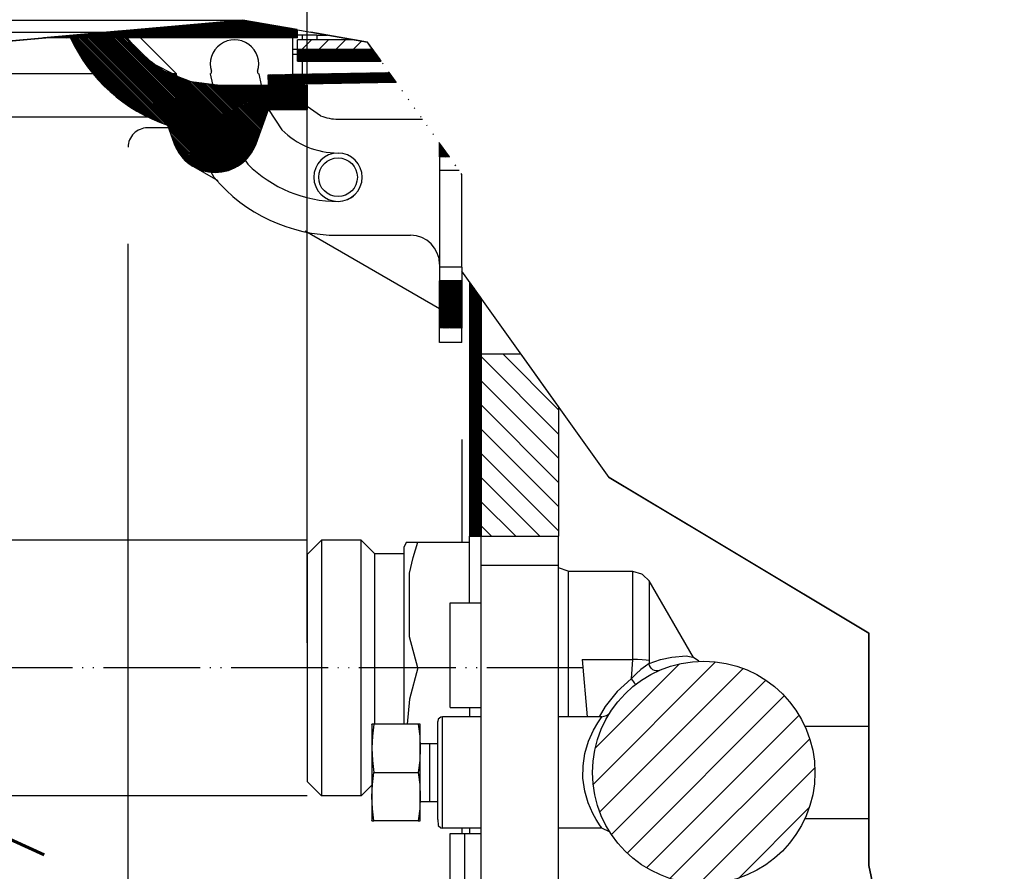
# Model space of a CAD drawing. Header units: inches. Extents: x -626 to 4489, y 2807 to 4201.
# Tile 12 of 52: x -151 to -49, y 3937 to 4025. Entities that reach past the tile are written whole.
import ezdxf

# ---------------------------------------------------------------- set-up
doc = ezdxf.new("R2010")
doc.units = ezdxf.units.IN
doc.linetypes.add('DOTTED', pattern=[1, 0, -1])
doc.linetypes.add('PHANTOM', pattern=[13, 10, -1, 0, -1, 0, -1])
doc.layers.add('1', color=7, linetype='Continuous')
doc.styles.add('CONVERTER_11', font='txt.shx', dxfattribs={"width": 0.9})
doc.dimstyles.new('ME10_DIM_45', dxfattribs={"dimtxt": 12, "dimasz": 12, "dimexe": 2, "dimexo": 1.5, "dimgap": 2, "dimtad": 1, "dimdsep": 46, "dimtxsty": 'CONVERTER_11', "dimsah": 1, "dimcen": 0.09, "dimclrd": 2, "dimclre": 2, "dimclrt": 2, "dimadec": 0, "dimazin": 0, "dimtfac": 1, "dimtdec": 4, "dimtofl": 0, "dimtmove": 0, "dimatfit": 0, "dimfxl": 1, "dimtolj": 1, "dimtzin": 0, "dimarcsym": 0})
doc.dimstyles.new('ME10_DIM_46', dxfattribs={"dimtxt": 12, "dimasz": 12, "dimexe": 2, "dimexo": 1.5, "dimgap": 2, "dimtad": 1, "dimdsep": 46, "dimtxsty": 'CONVERTER_11', "dimsah": 1, "dimcen": 0.09, "dimclrd": 2, "dimclre": 2, "dimclrt": 2, "dimadec": 0, "dimazin": 0, "dimtfac": 1, "dimtdec": 4, "dimtofl": 0, "dimtmove": 0, "dimatfit": 0, "dimfxl": 1, "dimtolj": 1, "dimtzin": 0, "dimarcsym": 0})
doc.dimstyles.new('ME10_DIM_59', dxfattribs={"dimtxt": 12, "dimasz": 12, "dimexe": 2, "dimexo": 1.5, "dimgap": 2, "dimtad": 1, "dimdsep": 46, "dimtxsty": 'CONVERTER_11', "dimsah": 1, "dimcen": 0.09, "dimclrd": 2, "dimclre": 2, "dimclrt": 2, "dimadec": 0, "dimazin": 0, "dimtfac": 1, "dimtdec": 4, "dimtofl": 0, "dimtmove": 0, "dimatfit": 0, "dimfxl": 1, "dimtolj": 1, "dimtzin": 0, "dimarcsym": 0})
pattern_1 = [(45, (0, 0), (-0.0552427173, 0.0552427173), [])]
pattern_2 = [(135, (0, 0), (-0.0390625, -0.0390625), [])]

# ---------------------------------------------------------------- blocks, each defined once
blk = doc.blocks.new('*D112')
at = {"layer": '1', "color": 3, "lineweight": -2, "transparency": 16777216}
for p, q in [((-204.91, 3940.12), (-204.91, 3952.12)), ((-116.85, 3928.12), (-206.91, 3928.12)), ((-120.93, 3901.68), (-206.91, 3901.68)), ((-204.91, 3889.68), (-204.91, 3877.68))]:
    blk.add_line(p, q, dxfattribs=at)
at = {"layer": '1', "color": 3, "transparency": 16777216}
for points in [[(-206.91, 3940.12), (-202.91, 3940.12), (-204.91, 3928.12)], [(-206.91, 3889.68), (-202.91, 3889.68), (-204.91, 3901.68)]]:
    blk.add_solid(points, dxfattribs=at)
at = {"layer": 'Defpoints', "color": 0, "transparency": 16777216}
for p in [(-204.91, 3928.12), (-115.35, 3928.12), (-119.43, 3901.68)]:
    blk.add_point(p, dxfattribs=at)
at = {"layer": '1', "color": 3, "transparency": 16777216, "insert": (-156.11, 3952.12), "char_height": 12, "attachment_point": 5, "rotation": 90, "style": 'CONVERTER_11'}
blk.add_mtext("\\A1;G 3/4'' EK", dxfattribs=at)
blk = doc.blocks.new('*D113')
at = {"layer": '1', "color": 3, "lineweight": -2, "transparency": 16777216}
for p, q in [((-236.07, 3983.47), (-236.07, 3995.47)), ((-120.93, 3971.47), (-238.07, 3971.47)), ((-120.93, 3945.03), (-238.07, 3945.03)), ((-236.07, 3933.03), (-236.07, 3921.03))]:
    blk.add_line(p, q, dxfattribs=at)
at = {"layer": '1', "color": 3, "transparency": 16777216}
for points in [[(-238.07, 3983.47), (-234.07, 3983.47), (-236.07, 3971.47)], [(-238.07, 3933.03), (-234.07, 3933.03), (-236.07, 3945.03)]]:
    blk.add_solid(points, dxfattribs=at)
at = {"layer": 'Defpoints', "color": 0, "transparency": 16777216}
for p in [(-236.07, 3971.47), (-119.43, 3971.47), (-119.43, 3945.03)]:
    blk.add_point(p, dxfattribs=at)
at = {"layer": '1', "color": 3, "transparency": 16777216, "insert": (-187.27, 3995.47), "char_height": 12, "attachment_point": 5, "rotation": 90, "style": 'CONVERTER_11'}
blk.add_mtext("\\A1;G 3/4'' EK", dxfattribs=at)
blk = doc.blocks.new('*D126')
at = {"layer": '1', "color": 3, "lineweight": -2, "transparency": 16777216}
for p, q in [((-298.9, 4026.79), (-298.9, 4074.35)), ((-120.93, 3960.83), (-120.93, 4074.35)), ((-286.9, 4072.35), (-224.52, 4072.35)), ((-132.93, 4072.35), (-195.32, 4072.35))]:
    blk.add_line(p, q, dxfattribs=at)
at = {"layer": '1', "color": 3, "transparency": 16777216}
for points in [[(-286.9, 4074.35), (-286.9, 4070.35), (-298.9, 4072.35)], [(-132.93, 4074.35), (-132.93, 4070.35), (-120.93, 4072.35)]]:
    blk.add_solid(points, dxfattribs=at)
at = {"layer": 'Defpoints', "color": 0, "transparency": 16777216}
for p in [(-120.93, 4072.35), (-298.9, 4025.29), (-120.93, 3959.33)]:
    blk.add_point(p, dxfattribs=at)
at = {"layer": '1', "color": 3, "transparency": 16777216, "insert": (-209.92, 4072.35), "char_height": 12, "attachment_point": 5, "rotation": 0.0001, "style": 'CONVERTER_11'}
blk.add_mtext('\\A1;178', dxfattribs=at)

msp = doc.modelspace()

# ---------------------------------------------------------------- hatches: boundary and pattern name
at = {"linetype": 'Continuous'}
h = msp.add_hatch(dxfattribs=at)
h.set_pattern_fill('_USER', color=253, scale=0.110485, angle=45, pattern_type=0)
h.set_pattern_definition([(45, (0, 0), (-0.078125, 0.078125), [])])
h.paths.add_polyline_path([(-148.182, 4023.372), (-127.562, 4025.222), (-121.957, 4024.226), (-121.95, 4023.372), (-145.373, 4023.372)])
h = msp.add_hatch(dxfattribs=at)
h.set_pattern_fill('_USER', color=253, scale=0.110485, angle=135, pattern_type=0)
h.set_pattern_definition([(135, (0, 0), (-0.078125, -0.078125), [])])
edge = h.paths.add_edge_path()
edge.add_arc((-130.427, 4013.972), 4.5, 200.00013, 339.99987)
edge.add_line((-126.198, 4012.433), (-124.91, 4015.972))
edge.add_line((-124.91, 4015.972), (-120.927, 4015.972))
edge.add_line((-120.927, 4015.972), (-120.927, 4018.472))
edge.add_line((-120.927, 4018.472), (-129.927, 4018.472))
edge.add_line((-129.927, 4018.472), (-132.929, 4018.853))
edge.add_line((-132.929, 4018.853), (-133.3, 4019.001))
edge.add_line((-133.3, 4019.001), (-133.577, 4019.111))
edge.add_line((-133.577, 4019.111), (-134.286, 4019.393))
edge.add_line((-134.286, 4019.393), (-135.742, 4019.973))
edge.add_line((-135.742, 4019.973), (-136.42, 4020.468))
edge.add_line((-136.42, 4020.468), (-136.863, 4020.791))
edge.add_line((-136.863, 4020.791), (-138.194, 4021.762))
edge.add_line((-138.194, 4021.762), (-139.516, 4023.363))
edge.add_line((-139.516, 4023.363), (-140.121, 4024.095))
edge.add_line((-140.121, 4024.095), (-148.182, 4023.372))
edge.add_line((-148.182, 4023.372), (-145.373, 4023.372))
edge.add_arc((-129.926, 4030.473), 17.001, 204.68692, 251.36777)
edge.add_line((-135.358, 4014.363), (-134.655, 4012.433))
h = msp.add_hatch(dxfattribs=at)
h.set_pattern_fill('_USER', color=253, scale=1.25, angle=45, pattern_type=0)
h.set_pattern_definition([(45, (0, 0), (-0.88388348, 0.88388348), [])])
h.paths.add_polyline_path([(-116.032, 4023.172), (-114.685, 4022.933), (-114.142, 4022.172), (-121.927, 4022.172), (-121.927, 4023.172)])
h = msp.add_hatch(dxfattribs=at)
h.set_pattern_fill('_USER', color=253, scale=0.055243, angle=135, pattern_type=0)
h.set_pattern_definition(pattern_2)
h.paths.add_polyline_path([(-114.142, 4022.172), (-113.285, 4020.972), (-121.927, 4020.972), (-121.927, 4022.172)])
h = msp.add_hatch(dxfattribs=at)
h.set_pattern_fill('_USER', color=253, scale=0.078125, angle=45, pattern_type=0)
h.set_pattern_definition(pattern_1)
h.paths.add_polyline_path([(-112.438, 4019.787), (-111.732, 4018.799), (-124.924, 4018.569), (-124.941, 4019.569)])
h = msp.add_hatch(dxfattribs=at)
h.set_pattern_fill('_USER', color=253, scale=0.078125, angle=45, pattern_type=0)
h.set_pattern_definition(pattern_1)
h.paths.add_polyline_path([(-107.227, 4012.491), (-106.213, 4011.072), (-107.227, 4011.072)])
h = msp.add_hatch(dxfattribs=at)
h.set_pattern_fill('_USER', color=253, scale=0.078125, angle=45, pattern_type=0)
h.set_pattern_definition(pattern_1)
h.paths.add_polyline_path([(-107.227, 3993.391), (-107.227, 3998.272), (-104.927, 3998.272), (-104.927, 3993.368)])
h = msp.add_hatch(dxfattribs=at)
h.set_pattern_fill('_USER', color=253, scale=0.055243, angle=135, pattern_type=0)
h.set_pattern_definition(pattern_2)
h.paths.add_polyline_path([(-102.927, 3971.872), (-104.127, 3971.872), (-104.127, 3998.151), (-102.927, 3996.471), (-102.927, 3990.672)])
h = msp.add_hatch(dxfattribs=at)
h.set_pattern_fill('_USER', color=253, scale=1.767767, angle=135, pattern_type=0)
h.set_pattern_definition([(135, (0, 0), (-1.25, -1.25), [])])
h.paths.add_polyline_path([(-102.927, 3971.865), (-94.927, 3971.865), (-94.927, 3985.271), (-98.785, 3990.672), (-102.927, 3990.672)])
h = msp.add_hatch(dxfattribs=at)
h.set_pattern_fill('_USER', color=253, scale=2.5, angle=45, pattern_type=0)
h.set_pattern_definition([(45, (0, 0), (-1.767767, 1.767767), [])])
edge = h.paths.add_edge_path()
edge.add_arc((-79.927, 3947.448), 11.5, 0, 360)

# ---------------------------------------------------------------- linework, layer by layer
at = {"color": 9, "linetype": 'Continuous'}
for p, q in [((-165.063, 4025.222), (-127.561, 4025.222)), ((-121.427, 4023.672), (-121.927, 4023.672)), ((-119.927, 4023.672), (-118.844, 4023.672)), ((-121.927, 4021.672), (-122.427, 4021.672)), ((-105.213, 4009.672), (-107.227, 4009.672)), ((-104.927, 3999.672), (-107.227, 3999.672)), ((-104.927, 3981.878), (-104.927, 3971.248)), ((-102.927, 3968.872), (-94.927, 3968.872)), ((-93.927, 3968.248), (-93.927, 3953.248)), ((-87.292, 3968.078), (-87.292, 3959.119)), ((-85.56, 3967.077), (-85.56, 3959.032)), ((-92.492, 3959.119), (-87.292, 3959.119)), ((-87.292, 3959.119), (-87.435, 3957.121)), ((-86.783, 3959.114), (-87.292, 3959.119)), ((-86.292, 3959.096), (-86.783, 3959.114)), ((-85.871, 3959.068), (-86.292, 3959.096)), ((-85.56, 3959.032), (-85.871, 3959.068)), ((-85.563, 3958.691), (-84.382, 3959.108)), ((-85.56, 3959.032), (-85.561, 3958.861)), ((-84.382, 3959.108), (-83.209, 3959.38)), ((-83.209, 3959.38), (-81.759, 3959.489)), ((-81.759, 3959.489), (-81.036, 3959.359)), ((-81.036, 3959.359), (-80.996, 3959.343)), ((-86.414, 3958.078), (-86.925, 3957.633)), ((-85.941, 3958.436), (-86.414, 3958.078)), ((-85.563, 3958.691), (-85.941, 3958.436)), ((-85.561, 3958.861), (-85.563, 3958.691)), ((-85.519, 3958.504), (-85.563, 3958.691)), ((-85.426, 3958.313), (-85.519, 3958.504)), ((-85.337, 3958.195), (-85.426, 3958.313)), ((-85.19, 3958.063), (-85.337, 3958.195)), ((-85.022, 3957.973), (-85.19, 3958.063)), ((-87.435, 3957.121), (-88.886, 3955.806)), ((-86.925, 3957.633), (-87.435, 3957.121)), ((-87.435, 3957.121), (-87.305, 3956.957)), ((-84.892, 3957.938), (-85.022, 3957.973)), ((-84.707, 3957.934), (-84.892, 3957.938)), ((-87.305, 3956.957), (-87.177, 3956.8)), ((-87.177, 3956.8), (-87.101, 3956.71)), ((-87.101, 3956.71), (-87.037, 3956.638)), ((-87.037, 3956.638), (-86.973, 3956.573)), ((-86.973, 3956.573), (-86.946, 3956.557)), ((-88.886, 3955.806), (-90.11, 3954.277)), ((-90.11, 3954.277), (-90.722, 3953.198)), ((-106.927, 3941.698), (-106.927, 3953.198)), ((-93.927, 3953.248), (-93.927, 3953.198)), ((-90.871, 3952.592), (-90.448, 3953.198)), ((-91.333, 3951.803), (-90.871, 3952.592)), ((-91.832, 3950.693), (-91.333, 3951.803)), ((-108.227, 3944.448), (-108.227, 3950.448)), ((-92.21, 3949.421), (-91.832, 3950.693)), ((-92.4, 3948.145), (-92.21, 3949.421)), ((-92.407, 3946.843), (-92.4, 3948.145)), ((-92.222, 3945.529), (-92.407, 3946.843)), ((-91.867, 3944.298), (-92.222, 3945.529)), ((-91.397, 3943.216), (-91.867, 3944.298)), ((-91.042, 3942.576), (-91.397, 3943.216)), ((-90.615, 3941.926), (-91.042, 3942.576)), ((-90.491, 3941.755), (-90.615, 3941.926)), ((-90.448, 3941.698), (-90.491, 3941.755)), ((-104.927, 3941.698), (-104.927, 3941.148)), ((-104.627, 3906.972), (-104.627, 3941.148))]:
    msp.add_line(p, q, dxfattribs=at)
at = {"color": 12, "linetype": 'Continuous'}
for p, q in [((-127.562, 4025.222), (-148.182, 4023.372)), ((-141.494, 4023.972), (-127.561, 4025.222)), ((-127.562, 4025.222), (-136.049, 4024.461)), ((-121.957, 4024.226), (-127.562, 4025.222)), ((-127.561, 4025.222), (-120.531, 4023.972)), ((-141.494, 4023.972), (-153.081, 4022.933)), ((-140.121, 4024.095), (-148.182, 4023.372)), ((-114.685, 4022.933), (-120.531, 4023.972)), ((-114.685, 4022.933), (-116.032, 4023.172)), ((-114.142, 4022.172), (-114.685, 4022.933)), ((-114.328, 4022.433), (-114.685, 4022.933)), ((-114.328, 4022.433), (-113.399, 4021.133)), ((-113.285, 4020.972), (-114.142, 4022.172)), ((-111.732, 4018.799), (-112.438, 4019.787)), ((-106.213, 4011.072), (-107.227, 4012.491)), ((-89.685, 3977.933), (-104.927, 3999.271)), ((-102.927, 3996.471), (-104.127, 3998.151)), ((-94.927, 3985.271), (-98.785, 3990.672)), ((-62.857, 3961.836), (-89.685, 3977.933)), ((-62.857, 3937.836), (-62.857, 3961.836)), ((-48.857, 3870.836), (-62.857, 3937.836))]:
    msp.add_line(p, q, dxfattribs=at)
at = {"color": 7, "linetype": 'Continuous'}
for p, q in [((-121.95, 4023.372), (-121.957, 4024.226)), ((-121.927, 4023.372), (-121.927, 4024.22)), ((-162.191, 4023.972), (-141.494, 4023.972)), ((-145.373, 4023.372), (-148.182, 4023.372)), ((-145.373, 4023.372), (-148.182, 4023.372)), ((-121.95, 4023.372), (-145.373, 4023.372)), ((-140.121, 4024.095), (-139.516, 4023.363)), ((-139.561, 4023.318), (-139.59, 4023.372)), ((-139.59, 4023.372), (-139.561, 4023.318)), ((-138.311, 4022.089), (-139.561, 4023.318)), ((-139.516, 4023.363), (-138.194, 4021.762)), ((-138.127, 4023.372), (-134.427, 4019.672)), ((-122.427, 4023.372), (-122.427, 4019.672)), ((-121.927, 4023.372), (-121.95, 4023.372)), ((-121.927, 4022.172), (-121.927, 4023.172)), ((-116.032, 4023.172), (-121.927, 4023.172)), ((-119.927, 4023.672), (-121.427, 4023.672)), ((-121.427, 4023.672), (-121.427, 4023.259)), ((-121.427, 4023.259), (-121.427, 4023.172)), ((-119.927, 4023.672), (-119.927, 4023.172)), ((-121.927, 4022.172), (-122.427, 4022.172)), ((-121.927, 4020.972), (-121.927, 4022.172)), ((-121.927, 4022.172), (-114.142, 4022.172)), ((-114.142, 4022.172), (-121.927, 4022.172)), ((-136.915, 4020.717), (-138.311, 4022.089)), ((-138.311, 4022.089), (-136.915, 4020.717)), ((-138.194, 4021.762), (-136.863, 4020.791)), ((-134.471, 4019.487), (-136.915, 4020.717)), ((-136.863, 4020.791), (-136.42, 4020.468)), ((-136.42, 4020.468), (-135.742, 4019.973)), ((-121.927, 4020.972), (-113.285, 4020.972)), ((-121.427, 4020.972), (-121.427, 4019.63)), ((-142.797, 4019.672), (-251.977, 4019.672)), ((-142.963, 4019.672), (-142.25, 4018.886)), ((-135.742, 4019.973), (-134.286, 4019.393)), ((-134.427, 4019.672), (-134.84, 4019.672)), ((-134.387, 4019.444), (-134.427, 4019.672)), ((-134.286, 4019.393), (-133.577, 4019.111)), ((-133.577, 4019.111), (-133.3, 4019.001)), ((-130.927, 4019.672), (-130.878, 4019.7)), ((-130.927, 4019.672), (-130.713, 4018.595)), ((-130.878, 4019.7), (-130.839, 4019.74)), ((-130.839, 4019.74), (-130.808, 4019.807)), ((-130.801, 4019.863), (-130.81, 4019.918)), ((-130.808, 4019.807), (-130.801, 4019.863)), ((-126.043, 4019.918), (-126.052, 4019.863)), ((-126.052, 4019.863), (-126.046, 4019.807)), ((-126.046, 4019.807), (-126.014, 4019.74)), ((-126.014, 4019.74), (-125.975, 4019.7)), ((-125.975, 4019.7), (-125.927, 4019.672)), ((-125.927, 4019.672), (-125.688, 4018.472)), ((-124.941, 4019.569), (-112.438, 4019.787)), ((-124.924, 4018.569), (-124.941, 4019.569)), ((-122.415, 4019.613), (-122.427, 4019.672)), ((-122.415, 4019.613), (-112.438, 4019.787)), ((-141.716, 4018.297), (-141.296, 4017.833)), ((-133.3, 4019.001), (-132.929, 4018.853)), ((-132.929, 4018.853), (-129.927, 4018.472)), ((-129.927, 4018.472), (-120.927, 4018.472)), ((-124.924, 4018.569), (-111.732, 4018.799)), ((-122.217, 4018.616), (-111.732, 4018.799)), ((-122.188, 4018.472), (-122.217, 4018.616)), ((-120.927, 4018.472), (-120.927, 4015.972)), ((-141.296, 4017.833), (-138.504, 4015.795)), ((-119.525, 4015.33), (-120.927, 4016.266)), ((-137.136, 4015.172), (-252.927, 4015.172)), ((-138.504, 4015.795), (-136.835, 4015.035)), ((-126.198, 4012.433), (-124.91, 4015.972)), ((-124.916, 4015.956), (-123.525, 4013.874)), ((-124.91, 4015.972), (-120.927, 4015.972)), ((-135.252, 4014.072), (-137.427, 4014.072)), ((-135.358, 4014.363), (-134.655, 4012.433)), ((-117.727, 4014.972), (-108.999, 4014.972)), ((-134.608, 4012.311), (-134.596, 4012.251)), ((-134.596, 4012.251), (-134.44, 4012.018)), ((-134.479, 4012.093), (-134.124, 4011.407)), ((-107.227, 4011.072), (-107.227, 4012.491)), ((-134.124, 4011.407), (-133.73, 4010.972)), ((-133.773, 4011.02), (-133.621, 4010.791)), ((-106.213, 4011.072), (-107.227, 4011.072)), ((-107.227, 4011.072), (-107.227, 4009.672)), ((-133.621, 4010.791), (-133.42, 4010.629)), ((-133.5, 4010.717), (-133.346, 4010.547)), ((-133.346, 4010.547), (-132.718, 4010.099)), ((-133.103, 4010.374), (-132.871, 4010.187)), ((-130.107, 4008.592), (-132.871, 4010.187)), ((-132.718, 4010.099), (-132.287, 4009.907)), ((-127.326, 4010.736), (-127.061, 4010.338)), ((-132.025, 4009.79), (-131.776, 4009.679)), ((-131.776, 4009.679), (-130.868, 4009.54)), ((-130.52, 4008.938), (-130.88, 4009.562)), ((-107.227, 4009.672), (-107.227, 3999.672)), ((-104.927, 3999.672), (-104.927, 4009.271)), ((-107.227, 3995.381), (-121.133, 4003.41)), ((-117.727, 4002.972), (-110.227, 4002.972)), ((-139.427, 3908.969), (-139.427, 4002.072)), ((-107.227, 3999.672), (-107.227, 3998.272)), ((-104.927, 3999.672), (-104.927, 3998.272)), ((-107.227, 3993.391), (-107.227, 3998.272)), ((-104.927, 3998.272), (-107.227, 3998.272)), ((-104.927, 3998.272), (-104.927, 3993.368)), ((-104.127, 3998.151), (-104.127, 3971.872)), ((-102.927, 3996.471), (-102.927, 3990.672)), ((-107.227, 3991.878), (-107.227, 3993.391)), ((-104.927, 3993.368), (-107.227, 3993.391)), ((-104.927, 3991.878), (-104.927, 3993.368)), ((-104.927, 3991.878), (-107.227, 3991.878)), ((-98.785, 3990.672), (-102.927, 3990.672)), ((-102.927, 3990.672), (-102.927, 3971.865)), ((-102.927, 3990.672), (-102.927, 3971.872)), ((-94.927, 3985.271), (-94.927, 3971.865)), ((-119.427, 3971.468), (-120.927, 3969.968)), ((-119.427, 3971.468), (-119.427, 3945.532)), ((-115.347, 3971.468), (-119.427, 3971.468)), ((-115.347, 3955.818), (-115.347, 3971.468)), ((-113.927, 3970.048), (-115.347, 3971.468)), ((-110.638, 3971.248), (-110.927, 3970.748)), ((-110.638, 3971.248), (-110.325, 3971.248)), ((-110.325, 3971.248), (-109.477, 3971.248)), ((-109.957, 3969.651), (-109.477, 3971.248)), ((-109.477, 3971.248), (-104.127, 3971.248)), ((-104.127, 3964.972), (-104.127, 3971.872)), ((-104.127, 3971.872), (-102.927, 3971.872)), ((-102.927, 3971.865), (-94.927, 3971.865)), ((-102.927, 3968.872), (-102.927, 3971.865)), ((-94.927, 3968.872), (-94.927, 3971.865)), ((-110.927, 3970.748), (-110.927, 3956.077)), ((-120.927, 3969.968), (-120.927, 3959.329)), ((-113.927, 3969.149), (-113.927, 3970.048)), ((-110.927, 3970.048), (-113.927, 3970.048)), ((-110.325, 3968.035), (-109.957, 3969.651)), ((-113.927, 3953.732), (-113.927, 3969.149)), ((-102.927, 3930.672), (-102.927, 3968.872)), ((-94.927, 3930.672), (-94.927, 3968.872)), ((-93.927, 3968.248), (-94.927, 3968.612)), ((-93.927, 3968.248), (-87.292, 3968.248)), ((-87.292, 3968.248), (-87.292, 3968.078)), ((-87.292, 3968.236), (-87.292, 3968.248)), ((-87.292, 3968.236), (-86.349, 3967.985)), ((-110.325, 3961.463), (-110.325, 3968.035)), ((-86.349, 3967.985), (-86.292, 3967.957)), ((-86.292, 3967.957), (-86.248, 3967.899)), ((-86.248, 3967.899), (-86.216, 3967.886)), ((-86.216, 3967.886), (-85.56, 3967.236)), ((-85.56, 3967.248), (-85.56, 3967.077)), ((-80.996, 3959.343), (-85.56, 3967.248)), ((-106.127, 3954.148), (-106.127, 3964.972)), ((-106.127, 3964.972), (-102.927, 3964.972)), ((-109.477, 3958.248), (-110.325, 3961.463)), ((-120.927, 3959.329), (-120.927, 3946.527)), ((-92.492, 3959.119), (-91.974, 3953.198)), ((-80.975, 3959.322), (-80.996, 3959.343)), ((-80.43, 3958.937), (-80.975, 3959.322)), ((-109.477, 3958.248), (-110.325, 3955.035)), ((-106.127, 3958.248), (-109.477, 3958.248)), ((-84.549, 3957.978), (-84.707, 3957.934)), ((-110.927, 3956.077), (-110.927, 3952.448)), ((-115.347, 3945.027), (-115.347, 3955.818)), ((-110.325, 3955.035), (-110.571, 3952.448)), ((-106.127, 3954.148), (-102.927, 3954.148)), ((-104.127, 3954.148), (-104.127, 3953.653)), ((-113.927, 3952.448), (-113.927, 3953.732)), ((-107.36, 3952.948), (-107.427, 3952.698)), ((-107.098, 3953.168), (-107.36, 3952.948)), ((-106.927, 3953.198), (-107.098, 3953.168)), ((-102.927, 3953.198), (-106.927, 3953.198)), ((-104.127, 3953.653), (-104.127, 3953.198)), ((-90.448, 3953.198), (-94.927, 3953.198)), ((-90.448, 3953.198), (-89.968, 3953.32)), ((-89.968, 3953.32), (-89.706, 3953.499)), ((-114.227, 3952.412), (-114.217, 3952.448)), ((-114.227, 3952.412), (-114.227, 3949.948)), ((-114.02, 3952.448), (-114.217, 3952.448)), ((-114.02, 3952.448), (-114.172, 3951.201)), ((-109.434, 3952.448), (-114.02, 3952.448)), ((-109.227, 3952.448), (-109.434, 3952.448)), ((-109.434, 3952.448), (-109.282, 3951.2)), ((-109.227, 3949.948), (-109.227, 3952.448)), ((-107.427, 3952.298), (-107.427, 3952.698)), ((-107.427, 3942.597), (-107.427, 3952.298)), ((-62.857, 3952.208), (-69.437, 3952.208)), ((-114.172, 3951.201), (-114.227, 3949.948)), ((-109.282, 3951.2), (-109.227, 3949.948)), ((-114.227, 3949.948), (-114.227, 3944.948)), ((-114.227, 3949.948), (-114.172, 3948.695)), ((-109.227, 3949.948), (-109.282, 3948.695)), ((-109.227, 3950.448), (-108.227, 3950.448)), ((-109.227, 3944.948), (-109.227, 3949.948)), ((-108.227, 3950.448), (-107.427, 3950.448)), ((-114.172, 3948.695), (-114.02, 3947.448)), ((-109.282, 3948.695), (-109.434, 3947.448)), ((-114.172, 3946.2), (-114.02, 3947.448)), ((-114.02, 3947.448), (-109.434, 3947.448)), ((-109.434, 3947.448), (-109.282, 3946.2)), ((-119.427, 3945.027), (-120.927, 3946.527)), ((-115.347, 3945.027), (-114.227, 3946.148)), ((-114.227, 3944.948), (-114.172, 3946.2)), ((-109.282, 3946.2), (-109.227, 3944.948)), ((-119.427, 3945.532), (-119.427, 3945.027)), ((-115.347, 3945.027), (-119.427, 3945.027)), ((-114.227, 3944.948), (-114.227, 3942.484)), ((-114.172, 3943.694), (-114.227, 3944.948)), ((-109.227, 3944.948), (-109.282, 3943.695)), ((-109.227, 3942.448), (-109.227, 3944.948)), ((-109.227, 3944.448), (-108.227, 3944.448)), ((-108.227, 3944.448), (-107.427, 3944.448)), ((-114.02, 3942.448), (-114.172, 3943.694)), ((-109.282, 3943.695), (-109.434, 3942.448)), ((-114.227, 3942.484), (-114.217, 3942.448)), ((-114.217, 3942.448), (-114.227, 3942.484)), ((-114.217, 3942.448), (-114.02, 3942.448)), ((-109.434, 3942.448), (-114.02, 3942.448)), ((-109.434, 3942.448), (-109.227, 3942.448)), ((-107.427, 3942.597), (-107.36, 3941.948)), ((-107.36, 3941.948), (-107.098, 3941.728)), ((-107.098, 3941.728), (-106.927, 3941.698)), ((-90.491, 3941.755), (-90.558, 3941.848)), ((-69.438, 3942.688), (-62.857, 3942.688)), ((-102.927, 3941.698), (-106.927, 3941.698)), ((-106.127, 3941.148), (-104.627, 3941.148)), ((-106.127, 3906.972), (-106.127, 3941.148)), ((-104.627, 3941.148), (-102.927, 3941.148)), ((-104.127, 3941.698), (-104.127, 3941.642)), ((-104.127, 3941.642), (-104.127, 3941.148)), ((-90.448, 3941.698), (-94.927, 3941.698)), ((-89.659, 3941.32), (-90.448, 3941.698))]:
    msp.add_line(p, q, dxfattribs=at)
for centre, radius in [((-117.727, 4008.972), 2), ((-79.927, 3947.448), 11.5)]:
    msp.add_circle(centre, radius, dxfattribs=at)
for centre, radius, start, end in [((-129.926, 4030.473), 17.001, 204.68692, 251.36777), ((-128.427, 4020.672), 2.5, 342.44626, 197.55374), ((-117.727, 4019.672), 4.7, 247.49925, 269.99944), ((-137.427, 4012.072), 2, 89.99979, 180.00021), ((-117.727, 4019.672), 8.2, 224.99987, 270), ((-130.427, 4013.972), 4.5, 200.00013, 339.99987), ((-117.727, 4008.972), 2.5, 90, 270), ((-117.727, 4008.972), 2.5, 270, 90), ((-117.727, 4019.672), 13.2, 224.99985, 270.00003), ((-117.727, 4019.672), 16.7, 219.99996, 270.00008), ((-117.727, 4008.972), 2.5, 292.49961, 314.99984), ((-110.227, 3999.972), 3, 0.00021, 89.99979)]:
    msp.add_arc(centre, radius, start, end, dxfattribs=at)
at = {"layer": '1', "color": 12, "linetype": 'Continuous'}
for p, q in [((-158.654, 4022.433), (-127.562, 4025.222)), ((-127.562, 4025.222), (-114.685, 4022.933)), ((-89.685, 3977.933), (-79.685, 3971.933)), ((-79.685, 3971.933), (-62.857, 3961.836)), ((-62.857, 3961.836), (-62.857, 3952.836)), ((-62.857, 3952.836), (-62.857, 3937.836)), ((-62.857, 3937.836), (-48.857, 3870.836))]:
    msp.add_line(p, q, dxfattribs=at)
at = {"layer": '1', "color": 1, "linetype": 'DOTTED'}
for p, q in [((-112.438, 4019.787), (-113.285, 4020.972)), ((-107.227, 4012.491), (-111.732, 4018.799)), ((-104.927, 4009.271), (-106.213, 4011.072))]:
    msp.add_line(p, q, dxfattribs=at)
at = {"layer": '1', "color": 2, "linetype": 'PHANTOM'}
msp.add_line((-92.361, 3958.248), (-306.662, 3958.248), dxfattribs=at)

# ---------------------------------------------------------------- dimensions: what is measured, and where the dimension line sits
at = {"layer": '1', "color": 3}
dim = msp.add_linear_dim(base=(-120.927, 4072.351), p1=(-298.904, 4025.29), p2=(-120.927, 3959.329), text='178', dimstyle='ME10_DIM_59', override={"dimclrd": 3, "dimclre": 3, "dimclrt": 3}, dxfattribs=at)
dim.commit()
dim.dimension.update_dxf_attribs({"geometry": '*D126', "text_midpoint": (-209.915, 4072.351), "text_rotation": 0.00014})
dim = msp.add_aligned_dim(p1=(-119.427, 3945.027), p2=(-119.427, 3971.468), distance=116.646, text="G 3/4'' EK", dimstyle='ME10_DIM_46', override={"dimclrd": 3, "dimclre": 3, "dimclrt": 3}, dxfattribs=at)
dim.commit()
dim.dimension.update_dxf_attribs({"geometry": '*D113', "text_midpoint": (-187.273, 3995.468), "text_rotation": 90})
dim = msp.add_linear_dim(base=(-204.905, 3928.118), p1=(-119.427, 3901.677), p2=(-115.347, 3928.118), angle=90, text="G 3/4'' EK", dimstyle='ME10_DIM_45', override={"dimclrd": 3, "dimclre": 3, "dimclrt": 3}, dxfattribs=at)
dim.commit()
dim.dimension.update_dxf_attribs({"geometry": '*D112', "text_midpoint": (-156.105, 3952.118), "text_rotation": 90})

doc.saveas('drawing.dxf')
